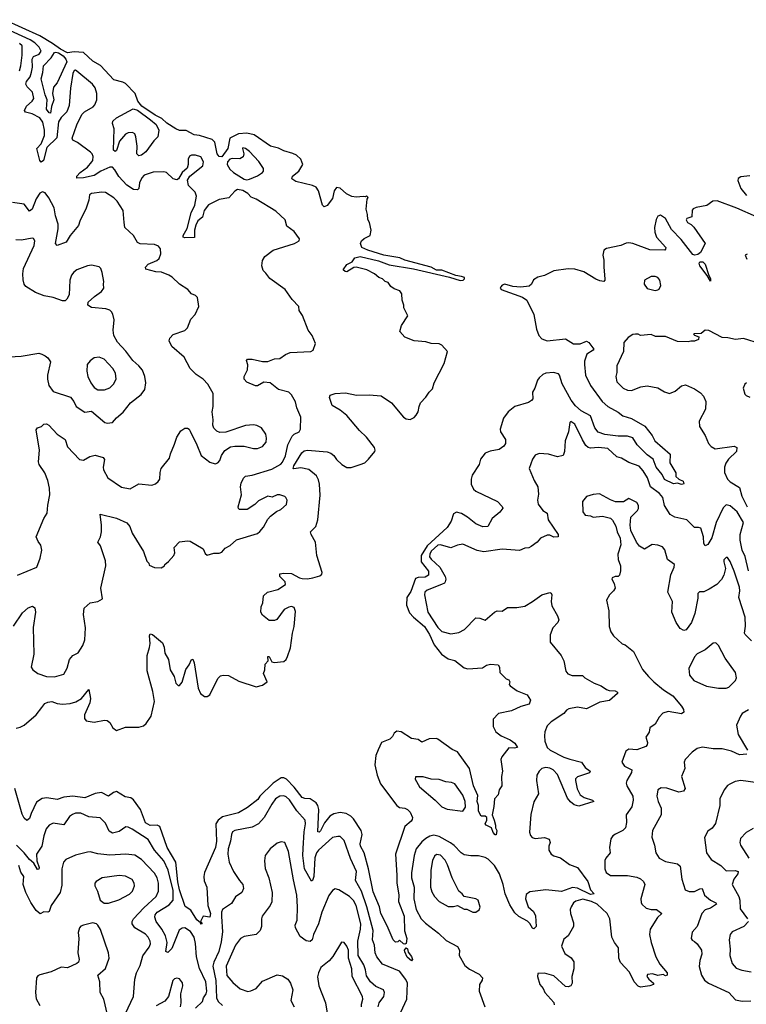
# Model space of a CAD drawing. Extents: x 2293878 to 2522763, y 823964 to 1006972.
# Tile 254 of 256: x 2363751 to 2369267, y 988145 to 995625. Entities that reach past the tile are written whole.
import ezdxf

# ---------------------------------------------------------------- set-up
doc = ezdxf.new("R2010")
doc.units = 0

msp = doc.modelspace()

# ---------------------------------------------------------------- linework, layer by layer
at = {"layer": '0CON20XD'}
for points in [[(2366741.2, 993731.2), (2367015, 993668.9), (2367095, 993642.2), (2367118.8, 993645), (2367128.1, 993655), (2367127.1, 993665), (2367105, 993674.8), (2367061, 993681), (2366955, 993722.6), (2366915, 993722.4), (2366875, 993745.7), (2366675, 993798.1), (2366635.6, 993815.6), (2366515, 993837), (2366394.4, 993875), (2366349.5, 993895), (2366339.4, 993925), (2366346.9, 993945), (2366365, 993963.3), (2366410.8, 993985), (2366420, 994025), (2366406.2, 994085), (2366393.9, 994106.1), (2366392.5, 994145), (2366382.5, 994185), (2366388.3, 994261.7), (2366397.5, 994275), (2366385, 994287.5), (2366375, 994280), (2366361.7, 994281.7), (2366305, 994275.6), (2366272.8, 994282.8), (2366232.6, 994302.6), (2366185, 994344.4), (2366155, 994350.8), (2366138.5, 994325), (2366125, 994265.8), (2366085, 994214.2), (2366062.7, 994202.7), (2366050.8, 994215), (2366019.4, 994325), (2366002.5, 994352.5), (2365975, 994364.4), (2365846.5, 994396.5), (2365817.1, 994415), (2365820.9, 994435), (2365870.4, 994475), (2365901.2, 994525), (2365886.2, 994565), (2365851.7, 994595), (2365825, 994608.9), (2365755, 994628.4), (2365715, 994649.4), (2365655, 994664), (2365530.8, 994750.8), (2365475, 994762.2), (2365412.8, 994757.2), (2365346.7, 994725), (2365330.4, 994645), (2365285, 994582.8), (2365265, 994584.4), (2365249, 994605), (2365231.5, 994695), (2365211.9, 994715), (2365115, 994744.9), (2365075, 994751), (2365015, 994782.4), (2364965, 994783.2), (2364935, 994795.2), (2364868.2, 994838.2), (2364829.4, 994875), (2364780.4, 994900.4), (2364678.7, 994968.7), (2364647.3, 995005), (2364627.3, 995065), (2364555, 995139.8), (2364535, 995151.2), (2364466.7, 995166.7), (2364365, 995276.3), (2364305, 995308.9), (2364235, 995374.3), (2364165, 995380.9), (2364115, 995371.8), (2364060.3, 995400.3), (2364000, 995445), (2363905, 995502.1), (2363635, 995624.7)], [(2365618.6, 993698.6), (2365600.5, 993720.5), (2365590, 993755), (2365594, 993795), (2365612.5, 993825), (2365675, 993874.3), (2365837.5, 993925), (2365872.5, 993945), (2365875, 993960), (2365834.5, 994014.5), (2365780, 994055), (2365765.8, 994105), (2365695, 994169.8), (2365545, 994260.9), (2365507.4, 994277.4), (2365482.1, 994305), (2365445, 994326.6), (2365405, 994334.5), (2365385, 994321.5), (2365339.8, 994270.2), (2365265, 994257.9), (2365185, 994218.8), (2365151.8, 994175), (2365138.1, 994125), (2365104.4, 994095.6), (2365087.2, 994065), (2365078.6, 994025), (2365078.7, 993971.3), (2365005, 993967.5), (2364992.7, 993972.7), (2364993.1, 993985), (2365022.3, 994037.7), (2365052.1, 994157.9), (2365081, 994215), (2365094.2, 994285), (2365083.9, 994315), (2365031.2, 994365), (2365024.5, 994405.5), (2365043.8, 994436.2), (2365141.1, 994515), (2365145.9, 994545), (2365125, 994582), (2365085, 994596.3), (2365054, 994596), (2365040.9, 994589.1), (2365029.4, 994565), (2365030.5, 994525), (2365023.3, 994496.7), (2364985, 994463.8), (2364956, 994415), (2364945, 994409.2), (2364915, 994416), (2364865, 994464.2), (2364845, 994470), (2364765, 994466.4), (2364695.4, 994444.6), (2364676.9, 994423.1), (2364660.5, 994385), (2364656.5, 994343.5), (2364645, 994331.4), (2364615, 994335.5), (2364565, 994367.1), (2364503.1, 994433.1), (2364473.7, 994483.7), (2364455, 994503.4), (2364435, 994504.7), (2364367.1, 994475), (2364315, 994441.5), (2364235, 994423.1), (2364185, 994420), (2364184.2, 994435), (2364210, 994465), (2364264.5, 994505), (2364298.9, 994545), (2364305.6, 994555.6), (2364308.5, 994585), (2364301.9, 994605), (2364288.6, 994618.6), (2364190.9, 994690.9), (2364155, 994710), (2364148.5, 994725), (2364184.6, 994825.4), (2364222.5, 994905), (2364244, 994925), (2364307.9, 994962.1), (2364321.9, 994978.1), (2364335.4, 995015), (2364337.3, 995065), (2364325, 995106), (2364302.9, 995135), (2364185, 995234.6), (2364175, 995241.8), (2364165, 995240), (2364153.4, 995216.6), (2364136.3, 995103.7), (2364126.2, 994973.8), (2364107.5, 994925), (2364065, 994881.5), (2364045, 994848.1), (2364033.5, 994726.5), (2363955.8, 994654.2), (2363932.1, 994555), (2363915, 994542.2), (2363905, 994554.3), (2363881.2, 994645), (2363915, 994682.2), (2363938.2, 994745), (2363938.5, 994785), (2363927.7, 994845), (2363905, 994878.1), (2363845, 994909.7), (2363795, 994921.5), (2363788.5, 994935), (2363801.5, 994968.5), (2363846.7, 995005), (2363859.2, 995025), (2363849.2, 995075), (2363808.1, 995115), (2363797.3, 995135), (2363801.6, 995155), (2363829.5, 995190.5), (2363841.2, 995225), (2363847.7, 995265), (2363844.6, 995325.4), (2363855.5, 995344.5), (2363897.7, 995362.3), (2363913.3, 995385), (2363899.5, 995415), (2363865, 995449.6), (2363831.5, 995471.5), (2363649.4, 995555)], [(2363748.8, 995235), (2363760.6, 995275), (2363770, 995355), (2363770, 995425), (2363750, 995445)], [(2363985, 994915.8), (2363975, 994917.5), (2363953.5, 994945), (2363959.3, 995015), (2363943.6, 995055), (2363914.2, 995175), (2363926.7, 995223.3), (2363930.6, 995275), (2363988.8, 995335), (2364015, 995374.5), (2364025, 995379.1), (2364045, 995373.1), (2364079.7, 995349.7), (2364102.2, 995325), (2364110, 995305), (2364035, 995145.5), (2364007.5, 995112.5), (2363999, 995065), (2364011.1, 995015), (2363991.3, 994965), (2363985, 994915.8)], [(2364655, 994590), (2364640.8, 994605), (2364641.5, 994665), (2364633.6, 994735), (2364625, 994757.5), (2364608.3, 994768.3), (2364574.8, 994765.2), (2364555, 994756.2), (2364508.8, 994701.2), (2364485, 994631.1), (2364475, 994623.6), (2364463.8, 994633.8), (2364467.7, 994795), (2364455.5, 994835), (2364458.9, 994855), (2364485, 994879.5), (2364613.3, 994946.7), (2364645, 994936.8), (2364745.1, 994865.1), (2364787.3, 994827.3), (2364808.2, 994785), (2364799.5, 994735), (2364769.5, 994705), (2364709.7, 994620.3), (2364675, 994594.3), (2364655, 994590)], [(2365475, 994408.8), (2365495, 994414.4), (2365555, 994437.5), (2365593.3, 994465), (2365601.2, 994475), (2365602, 994495), (2365566.4, 994546.4), (2365495, 994623.8), (2365465, 994646.7), (2365445, 994652.5), (2365441.2, 994645), (2365451.4, 994605), (2365446.2, 994583.8), (2365421.2, 994568.8), (2365365, 994570.5), (2365345.7, 994564.3), (2365329.3, 994545), (2365326.4, 994525), (2365345, 994489.4), (2365373.3, 994463.3), (2365455, 994413.2), (2365475, 994408.8)], [(2369295, 994438.6), (2369225, 994430.8), (2369205, 994418), (2369204.1, 994404.1), (2369225, 994343.3), (2369269.8, 994289.8)], [(2363735, 991406.2), (2363880, 991465), (2363905.6, 991534.4), (2363918.8, 991595), (2363911.7, 991631.7), (2363890.3, 991660.3), (2363876, 991695), (2363934.4, 991835), (2363960, 991875), (2363964.3, 991935.7), (2363980, 992015), (2363976.9, 992065), (2363963.3, 992125), (2363942.1, 992182.1), (2363898.6, 992245), (2363894.4, 992265), (2363900, 992355), (2363875, 992510), (2363885, 992523.8), (2363917.5, 992535), (2363935, 992552.5), (2363955, 992553.8), (2363971.2, 992545), (2364035, 992476), (2364095, 992436), (2364115, 992378.8), (2364204.5, 992284.5), (2364235, 992279.2), (2364283.4, 992306.6), (2364325, 992315.6), (2364385, 992298.8), (2364394.1, 992284.1), (2364384.4, 992225), (2364387.8, 992205), (2364419.4, 992145), (2364525, 992074.4), (2364588.3, 992061.7), (2364655, 992100), (2364755, 992088.8), (2364781.2, 992098.8), (2364802.7, 992117.3), (2364816, 992135), (2364816.2, 992185), (2364823.8, 992215), (2364887, 992293), (2364895, 992327.5), (2364925, 992400), (2364945, 992452.5), (2364975, 992502.5), (2365005, 992522.5), (2365025, 992522.5), (2365037.5, 992515), (2365045, 992500), (2365096.7, 992395), (2365127.5, 992315), (2365194.3, 992264.3), (2365235, 992250.8), (2365255, 992258.8), (2365270, 992275), (2365284, 992315), (2365307.9, 992352.1), (2365351.3, 992378.7), (2365385, 992385.6), (2365455, 992384.5), (2365525, 992366.7), (2365555, 992367.8), (2365595, 992383.1), (2365621.5, 992415), (2365625.5, 992445), (2365619.4, 992475), (2365585.4, 992525.4), (2365552, 992542), (2365525, 992546.5), (2365465, 992541.1), (2365315, 992492), (2365269.3, 992489.3), (2365248.3, 992498.3), (2365225, 992522.5), (2365216.7, 992545), (2365220, 992585), (2365211.2, 992645), (2365220, 992685), (2365220.8, 992785), (2365179.2, 992855), (2365145, 992892.9), (2365114.2, 992915), (2365090.4, 992930.4), (2365045.6, 992975), (2365000.3, 993060.3), (2364905, 993143.3), (2364886.2, 993185), (2364890, 993205), (2364915, 993233.3), (2365005.6, 993264.4), (2365025, 993283.3), (2365050.3, 993349.7), (2365083.8, 993385), (2365110, 993445), (2365100, 993515), (2365085, 993530), (2365055, 993542.5), (2365027.5, 993575), (2364965, 993616.7), (2364909.1, 993669.1), (2364884, 993685), (2364826.4, 993706.4), (2364785, 993709.6), (2364708.3, 993728.3), (2364706.9, 993745), (2364725, 993766.5), (2364792.9, 993795), (2364809.5, 993810.5), (2364822.5, 993845), (2364820, 993885), (2364803.6, 993903.6), (2364775, 993916.5), (2364665, 993921.9), (2364645, 993931.4), (2364616, 993985), (2364549.2, 994045), (2364544.1, 994084.1), (2364535.8, 994175), (2364490.6, 994245), (2364465, 994270.6), (2364403, 994313), (2364375, 994315.4), (2364295, 994304.4), (2364281.4, 994295), (2364275.4, 994254.6), (2364255, 994193.3), (2364207.8, 994095), (2364198.5, 994061.5), (2364133.3, 993985), (2364104.5, 993935.5), (2364035, 993910), (2364023.6, 993925), (2364044, 994035), (2364042.2, 994072.2), (2364022.7, 994135), (2364013.5, 994195), (2363972, 994272), (2363945, 994308.8), (2363925, 994317.5), (2363905, 994305.7), (2363875, 994264.2), (2363845, 994184.2), (2363825, 994169.2), (2363785, 994223.5), (2363696.2, 994236.2)], [(2369345, 994127.5), (2369195, 994192.5), (2369045, 994248.1), (2369012.5, 994245), (2368967.3, 994212.7), (2368887, 994197), (2368865, 994188), (2368855, 994176.7), (2368853.8, 994126.2), (2368816.4, 994113.6), (2368810, 994105), (2368821.2, 994085), (2368849.4, 994069.4), (2368869.5, 994049.5), (2368955.5, 993925.5), (2368918.5, 993855), (2368899.4, 993840.6), (2368875.3, 993835.3), (2368862.1, 993842.1), (2368772.9, 993955), (2368699.8, 994029.8), (2368655, 994113.5), (2368615, 994138.6), (2368595, 994131.2), (2368583, 994107), (2368570.6, 994045), (2368571.7, 994011.7), (2368585, 993973.8), (2368655.7, 993895), (2368655, 993882.5), (2368647.5, 993875), (2368535, 993877.6), (2368405, 993924.7), (2368375, 993930), (2368355, 993927.5), (2368315, 993909.4), (2368205, 993887.5), (2368186, 993874), (2368178, 993835), (2368186.8, 993796.8), (2368184.4, 993745), (2368194.2, 993655), (2368194, 993645), (2368185, 993636), (2368155, 993640), (2368125, 993654), (2368035, 993710), (2367965, 993728.5), (2367915, 993732.2), (2367805, 993716), (2367735, 993681.2), (2367685, 993668.8), (2367651.4, 993648.6), (2367636.2, 993615), (2367618.5, 993601.5), (2367555, 993592.1), (2367495, 993597.8), (2367435, 993614.5), (2367415, 993608.5), (2367403.2, 993595), (2367399.6, 993585), (2367405, 993574.5), (2367567, 993517), (2367600.4, 993495), (2367654.7, 993384.7), (2367674.6, 993275), (2367691.5, 993225), (2367715, 993199.5), (2367755, 993184.6), (2367895, 993200), (2367955, 993162.7), (2368005, 993162.4), (2368055, 993182.5), (2368072.7, 993172.7), (2368108.7, 993121.3), (2368105, 993113.1), (2368055.7, 993084.3), (2368039.1, 993030.9), (2368038.2, 993005), (2368045.3, 992925), (2368085.3, 992845), (2368172, 992725), (2368215, 992686.9), (2368293.9, 992643.9), (2368329.2, 992615), (2368395, 992595.5), (2368497.3, 992537.3), (2368552.5, 992465), (2368572, 992425), (2368688, 992325), (2368687.9, 992257.9), (2368733, 992183), (2368732.5, 992155), (2368754.2, 992134.2), (2368787.9, 992117.9), (2368792.3, 992097.7), (2368775.6, 992094.4), (2368745, 992104.2), (2368715, 992099.2), (2368645, 992132.7), (2368628.7, 992168.7), (2368583.2, 992225), (2368560.6, 992285), (2368515, 992320), (2368438.2, 992395), (2368405, 992447.3), (2368365, 992461.9), (2368295, 992461.2), (2368194, 992474), (2368141.7, 992491.7), (2368118.1, 992525), (2368084.8, 992615), (2368013.4, 992653.4), (2367971.7, 992691.7), (2367936.6, 992735), (2367868.2, 992858.2), (2367848.6, 992925), (2367840.4, 992935), (2367803.9, 992943.9), (2367745, 992939.1), (2367721.8, 992928.2), (2367695.6, 992904.4)], [(2363625, 993062.2), (2363761.7, 993068.3), (2363895, 993090.8), (2363920, 993085), (2363945, 993070), (2363965.6, 993055), (2363984.2, 993025), (2363961.9, 992925), (2363962.2, 992895), (2363971.9, 992845), (2364005, 992799.2), (2364136.7, 992756.7), (2364162.5, 992725), (2364180.8, 992685), (2364245, 992642), (2364295, 992650), (2364397.5, 992565), (2364415, 992558.9), (2364454.3, 992565.7), (2364485, 992600.8), (2364536.3, 992643.7), (2364592.5, 992715), (2364673.4, 992776.6), (2364700.8, 992815), (2364707.8, 992865), (2364700.6, 992915), (2364682.8, 992962.8), (2364656.1, 992996.1), (2364610.6, 993035), (2364555.9, 993105.9), (2364492.2, 993175), (2364464.5, 993225), (2364460, 993265), (2364467.1, 993345), (2364457.8, 993387.8), (2364446.6, 993406.6), (2364435, 993417.5), (2364405, 993428.6), (2364295, 993438), (2364267, 993457), (2364270.5, 993479.5), (2364317.6, 993522.4), (2364371.3, 993558.7), (2364390.8, 993585), (2364386.2, 993615), (2364390, 993635), (2364378, 993705), (2364366.2, 993735), (2364355, 993746.2), (2364295, 993760), (2364265.8, 993754.2), (2364185, 993724), (2364162.4, 993707.6), (2364145, 993683.3), (2364131.1, 993645), (2364126.4, 993533.6), (2364109.5, 993500.5), (2364095, 993490), (2364075, 993490), (2364004.2, 993514.2), (2363936.8, 993526.8), (2363871.1, 993551.1), (2363797, 993597), (2363785.4, 993615.4), (2363777.8, 993647.8), (2363774.1, 993695), (2363778.7, 993735), (2363860, 993910), (2363866, 993946), (2363855, 993963.3), (2363845, 993966.2), (2363765, 993950), (2363721.3, 993951.3)], [(2363725, 990243.8), (2363755, 990249.6), (2363785.8, 990265), (2363875.9, 990344.1), (2363919.1, 990400.9), (2363940.6, 990429.4), (2363965, 990440.8), (2363995, 990444), (2364035, 990429.4), (2364075, 990425.6), (2364135, 990429.6), (2364176.2, 990443.8), (2364220.9, 990469.1), (2364275, 990537.5), (2364288.2, 990468.2), (2364282.9, 990435), (2364243.8, 990345), (2364243.8, 990315), (2364255, 990298.6), (2364315, 990287.5), (2364395, 990302.9), (2364415, 990300.8), (2364436.2, 990285), (2364458.8, 990245), (2364485, 990226), (2364555, 990251.5), (2364655, 990249.7), (2364689.6, 990260.4), (2364710.9, 990279.1), (2364749.6, 990335), (2364773.5, 990445), (2364762, 990522), (2364717.9, 990677.9), (2364719.4, 990795), (2364735.8, 990855), (2364742, 990885), (2364735.8, 990944.2), (2364741.2, 990958.8), (2364758.8, 990955), (2364835, 990890), (2364848.1, 990858.1), (2364852.9, 990812.9), (2364880.2, 990765), (2364892.1, 990685), (2364923.9, 990635), (2364937.1, 990585), (2364955, 990568), (2364965, 990566.2), (2364985, 990591.2), (2365011.9, 990688.1), (2365037.5, 990725), (2365054.2, 990765), (2365065.6, 990765.6), (2365075, 990740), (2365106.8, 990546.8), (2365124, 990505), (2365155, 990483.8), (2365175, 990483.3), (2365195, 990496.7), (2365255, 990620.6), (2365275, 990639.1), (2365295, 990646.4), (2365335, 990642.9), (2365415, 990598.9), (2365545, 990557.5), (2365595, 990570), (2365628.8, 990595), (2365602.5, 990657.5), (2365613, 990687), (2365615, 990730), (2365636.4, 990753.6), (2365633.8, 990786.2), (2365645, 990786.2), (2365665, 990746.7), (2365682.7, 990742.7), (2365755, 990748.2), (2365775, 990764.5), (2365785, 990787.1), (2365806.5, 990853.5), (2365820.8, 990965), (2365835, 991013.8), (2365845, 991130), (2365835, 991158.5), (2365815, 991165.8), (2365795, 991162), (2365757.5, 991145), (2365702.3, 991067.7), (2365685, 991060), (2365645, 991061.2), (2365595, 991101.2), (2365582.5, 991125), (2365584.2, 991165), (2365597.1, 991195), (2365602.1, 991247.9), (2365633.3, 991275), (2365710, 991295), (2365768.8, 991335), (2365765.7, 991355), (2365726.9, 991395), (2365726.7, 991415), (2365755, 991420.4), (2365815, 991416.6), (2365875, 991384.5), (2365895, 991380.5), (2365935, 991377.8), (2365975.6, 991384.4), (2366029.7, 991400.3), (2366045, 991413.3), (2366048, 991425), (2366006.5, 991555), (2365995.6, 991655), (2365963.1, 991715), (2365959.2, 991735), (2365998.9, 991775), (2366014, 991826), (2366032.4, 992012.4), (2366026.1, 992095), (2366019.4, 992129.4), (2366005, 992160), (2365945, 992207.5), (2365885, 992221.2), (2365833.2, 992213.2), (2365826.2, 992216.2), (2365831.4, 992235), (2365891.9, 992335), (2365911.2, 992348.8), (2365935, 992354.1), (2366085, 992341.8), (2366111.8, 992331.8), (2366134.7, 992314.7), (2366155, 992283.5), (2366196.5, 992245), (2366234.1, 992224.1), (2366266.5, 992223.5), (2366334.5, 992244.5), (2366370.9, 992259.1), (2366398, 992285), (2366446.2, 992345), (2366450, 992355), (2366444.3, 992375), (2366385, 992452.9), (2366329.4, 992505), (2366235, 992617.1), (2366185, 992658.2), (2366122, 992695), (2366103.9, 992753.9), (2366108.8, 992771.2), (2366145, 992786.2), (2366225, 992790), (2366308.3, 992771.7), (2366405, 992773.8), (2366495, 992766.7), (2366574.2, 992714.2), (2366665, 992606), (2366685, 992592.5), (2366715, 992588.6), (2366745, 992602.9), (2366760.7, 992619.3), (2366775.7, 992645), (2366782.5, 992685), (2366795, 992713.8), (2366835, 992758), (2366858.6, 992795), (2366885, 992820), (2366897.8, 992865), (2366973.3, 993013.3), (2366997.5, 993105), (2366955, 993153.3), (2366935, 993161.2), (2366875, 993165.8), (2366835, 993178.6), (2366745.9, 993185.9), (2366673.9, 993213.9), (2366636.7, 993255), (2366649.2, 993300.8), (2366696.7, 993375), (2366666.7, 993435), (2366666.1, 993456.1), (2366653.3, 993495), (2366653, 993543), (2366637.5, 993565), (2366595, 993580), (2366568.3, 993598.3), (2366547.5, 993627.5), (2366525, 993636.7), (2366505, 993656.7), (2366477.5, 993665), (2366443.8, 993693.8), (2366387.5, 993725), (2366305, 993743.8), (2366288.3, 993741.7), (2366235, 993710), (2366221.7, 993711.7), (2366207.5, 993725), (2366233.8, 993765), (2366274.5, 993785.5), (2366295, 993815.7), (2366335, 993826.3), (2366475, 993793.9), (2366555, 993762.9), (2366741.2, 993731.2)], [(2368995, 993637.5), (2368970.8, 993680.8), (2368913.2, 993755), (2368908.2, 993775), (2368914.2, 993785.8), (2368938, 993785), (2368955, 993767.5), (2368981.7, 993681.7), (2368995, 993657.5), (2368995, 993637.5)], [(2369275, 993842.5), (2369257.5, 993835), (2369270, 993805)], [(2363703, 991017), (2363771.3, 991118.7), (2363815, 991156.7), (2363848.8, 991168.8), (2363866.4, 991156.4), (2363870.4, 991125), (2363852.8, 991007.2), (2363857.1, 990805), (2363838.8, 990705), (2363850, 990685), (2363888.8, 990658.8), (2363955, 990635.6), (2364015, 990632.2), (2364085, 990653.8), (2364111.4, 990698.6), (2364129.4, 990765), (2364155, 990794.3), (2364195.7, 990815), (2364229.1, 990870.9), (2364245, 990912.5), (2364250, 991005), (2364234.2, 991105.8), (2364240.8, 991155), (2364285, 991194.3), (2364345, 991204.2), (2364380, 991225), (2364367.3, 991307.3), (2364405.6, 991475), (2364401.9, 991515), (2364373.8, 991596.2), (2364365, 991627.5), (2364344, 991655), (2364364.2, 991695.8), (2364371.4, 991735), (2364372.2, 991785), (2364362.5, 991867.5), (2364485, 991836.7), (2364565, 991802), (2364587.5, 991775), (2364605.7, 991725), (2364690.8, 991585), (2364715, 991512.5), (2364732.5, 991495), (2364735, 991480), (2364775, 991463.3), (2364825, 991460), (2364850, 991475), (2364852.5, 991485), (2364881.7, 991508.3), (2364922, 991555), (2364928.1, 991575), (2364924, 991615), (2364962.9, 991657.1), (2365025, 991666.2), (2365045, 991663.8), (2365143.9, 991603.9), (2365159.3, 991569.3), (2365175, 991557.5), (2365225, 991573.3), (2365265, 991573.3), (2365285, 991580), (2365310.6, 991609.4), (2365349.1, 991630.9), (2365396.8, 991673.2), (2365555, 991722.5), (2365575, 991736.2), (2365601.5, 991768.5), (2365635, 991830), (2365655, 991853.3), (2365701.1, 991888.9), (2365733.3, 991905), (2365777.3, 991942.7), (2365782.5, 991975), (2365772.5, 991995), (2365763.6, 992003.6), (2365725, 992015.8), (2365705, 992014), (2365667.7, 991997.7), (2365635, 992006.2), (2365565, 991970), (2365535, 991942.5), (2365476.7, 991905), (2365420, 991905), (2365411.2, 991911.2), (2365410, 991925), (2365434.2, 992015), (2365427, 992077), (2365431.9, 992105), (2365449.3, 992140.7), (2365465, 992155.8), (2365515, 992164.4), (2365665, 992211.3), (2365732.4, 992247.6), (2365745, 992262.9), (2365767.8, 992312.2), (2365785.8, 992395), (2365819.1, 992460.9), (2365834.1, 992475.9), (2365872, 992495), (2365882.9, 992515), (2365885.4, 992605.4), (2365854.5, 992675), (2365845, 992722), (2365815.6, 992775), (2365795.3, 992795.3), (2365716.5, 992816.5), (2365651.2, 992865), (2365605, 992870), (2365555, 992842.5), (2365542.3, 992842.3), (2365475, 992872), (2365454, 992895), (2365456.2, 992915), (2365480, 992965), (2365481.7, 993001.7), (2365472.5, 993035), (2365480, 993045), (2365515, 993046.9), (2365595, 993028.6), (2365635, 993028), (2365685, 993048.6), (2365725, 993052), (2365768.8, 993081.2), (2365805, 993096), (2365960, 993105), (2365980, 993115), (2365997.5, 993165), (2365972.5, 993225), (2365941.2, 993265), (2365898.3, 993378.3), (2365872.5, 993415), (2365870, 993445), (2365818.6, 993498.6), (2365765.7, 993575.7), (2365649.7, 993659.7), (2365618.6, 993698.6)], [(2368575, 993568), (2368595, 993573.3), (2368605, 993577.5), (2368618.8, 993605), (2368612, 993645), (2368596.2, 993665), (2368575, 993672.9), (2368545, 993673.8), (2368494.4, 993645), (2368490.6, 993615), (2368515, 993582.9), (2368575, 993568)], [(2369375, 993161.9), (2369245, 993202.9), (2369185, 993195.8), (2369126.8, 993206.8), (2369085, 993211.1), (2368983.9, 993263.9), (2368955, 993266), (2368925, 993240), (2368870.7, 993239.3), (2368867.5, 993235), (2368875, 993227.5), (2368907.5, 993215), (2368903.3, 993195), (2368875, 993182), (2368846.4, 993183.6), (2368825, 993176.7), (2368745, 993180.8), (2368655, 993219.2), (2368577, 993217), (2368545, 993232), (2368465, 993226.7), (2368445, 993236.7), (2368425, 993236.7), (2368405, 993232.5), (2368369.5, 993210.5), (2368336.4, 993173.6), (2368334, 993105), (2368283.8, 992995), (2368283.8, 992945), (2368276.2, 992915), (2368285, 992873.3), (2368332, 992825), (2368365, 992810.6), (2368395, 992808.9), (2368465.9, 992835.9), (2368515, 992844.2), (2368595, 992828), (2368645, 992796.7), (2368685, 992786.2), (2368727.3, 992802.7), (2368775, 992843.8), (2368805, 992850), (2368875, 992820.8), (2368920.3, 992790.3), (2368942.5, 992765), (2368959.4, 992725), (2368958.1, 992665), (2368910, 992575), (2368911.4, 992535), (2368954, 992465), (2368979.2, 992405), (2369001.7, 992381.7), (2369030, 992365), (2369175, 992384.3), (2369195.8, 992375), (2369192.5, 992345), (2369131.9, 992285), (2369111.1, 992255), (2369101.5, 992225), (2369102.5, 992185), (2369125, 992133.3), (2369145, 992114.6), (2369215, 992071.9), (2369234.2, 992005), (2369274.3, 991925)], [(2364395, 992812.9), (2364435, 992828.6), (2364462.9, 992855), (2364482.9, 992895), (2364479.3, 992939.3), (2364456.7, 992975), (2364392.5, 993045), (2364355, 993060), (2364315, 993056.2), (2364285, 993033.8), (2364264.2, 993005), (2364261.4, 992955), (2364269.4, 992915), (2364290, 992865), (2364315, 992830.6), (2364345, 992813.3), (2364395, 992812.9)], [(2367695.6, 992904.4), (2367682.5, 992887.5), (2367661.9, 992825), (2367643.1, 992795), (2367645.5, 992745), (2367637.7, 992732.3), (2367612.7, 992717.3), (2367510.9, 992685), (2367459.1, 992645), (2367425, 992597.1), (2367397.7, 992515), (2367400.9, 992495), (2367439.2, 992435), (2367437.9, 992405), (2367426.2, 992385), (2367391.5, 992358.5), (2367323.1, 992346.9), (2367285, 992330.5), (2367249.2, 992285), (2367238, 992245), (2367187.1, 992165), (2367179.2, 992135), (2367179.5, 992095), (2367195, 992059.2), (2367213.6, 992043.6), (2367378.8, 991965), (2367415, 991927.5), (2367420, 991915), (2367395, 991883.8), (2367338, 991835), (2367305, 991774.2), (2367266.7, 991773.3), (2367212.9, 991795), (2367151.5, 991845), (2367105, 991873.2), (2367066.6, 991883.4), (2367045, 991871.9), (2367026, 991814), (2366995, 991766.6), (2366843.3, 991626.7), (2366799.9, 991555), (2366798.7, 991505), (2366855.3, 991435), (2366855.5, 991405), (2366829.7, 991390.3), (2366775, 991386.9), (2366755, 991378.5), (2366719.5, 991280.5), (2366690, 991235), (2366687.7, 991177.7), (2366709.4, 991119.4), (2366740.4, 991085), (2366823.4, 991015), (2366862.4, 990955), (2366896.6, 990876.6), (2366954, 990805), (2367005, 990770), (2367055.5, 990755.5), (2367125, 990700), (2367153.2, 990693.2), (2367265, 990702), (2367295, 990720), (2367325, 990728), (2367383.6, 990723.6), (2367393.3, 990705), (2367396.7, 990665), (2367445, 990617.5), (2367465, 990610), (2367472, 990595), (2367466.2, 990575), (2367473.3, 990565), (2367526.7, 990525), (2367603.3, 990495), (2367630, 990455), (2367620, 990425), (2367555, 990407.1), (2367485, 990374.4), (2367385, 990353.3), (2367345, 990310), (2367346, 990255), (2367365, 990214.2), (2367405, 990185.6), (2367474.5, 990154.5), (2367508.7, 990128.7), (2367530, 990095), (2367505, 990090), (2367465, 990093.3), (2367410, 990025), (2367404, 990005), (2367416, 989916), (2367408.8, 989875), (2367410, 989805), (2367391.2, 989775), (2367383.3, 989735), (2367356.7, 989705), (2367351.7, 989648.3), (2367337.5, 989585), (2367354.1, 989544.1), (2367363.6, 989506.4), (2367362.5, 989485), (2367372.5, 989465), (2367367, 989433), (2367361.7, 989431.7), (2367345, 989450), (2367333.3, 989485), (2367292, 989505), (2367284.7, 989515), (2367297.1, 989545), (2367296.7, 989565), (2367284.5, 989574.5), (2367255, 989574.7), (2367235, 989613.3), (2367234.8, 989655), (2367224.6, 989685), (2367230.1, 989730.1), (2367195.2, 989805), (2367165, 989937.1), (2367075, 990063.3), (2367035, 990081.4), (2366925, 990160), (2366915, 990164.4), (2366858.9, 990161.1), (2366805, 990137.1), (2366775, 990157.1), (2366725, 990163.5), (2366648, 990215), (2366615, 990219.7), (2366595, 990205.8), (2366581.4, 990178.6), (2366560, 990160), (2366497.2, 990135), (2366471.2, 990078.8), (2366455, 990034.3), (2366446.1, 989965), (2366464.8, 989885), (2366489.8, 989819.8), (2366614.6, 989655), (2366635, 989640), (2366675, 989634.6), (2366695.7, 989625), (2366714.4, 989605), (2366731.9, 989565), (2366731.4, 989548.6), (2366722.5, 989535), (2366674.5, 989495.5), (2366603.6, 989285), (2366615.2, 989125), (2366613, 989067), (2366628.9, 988975), (2366627.8, 988925), (2366670.3, 988815), (2366672.9, 988702.9), (2366690, 988645), (2366685, 988606.7), (2366675, 988601.2), (2366665, 988604), (2366635, 988632.5), (2366620.7, 988619.3), (2366605, 988616.2), (2366585, 988633.8), (2366541.4, 988741.4), (2366493.1, 988835), (2366481.8, 988885), (2366435, 988998.8), (2366399.6, 989175), (2366365.3, 989295), (2366338.8, 989345), (2366336.9, 989365), (2366350.3, 989435), (2366343.2, 989465), (2366284.1, 989555), (2366264.7, 989575), (2366230.6, 989595), (2366185, 989601.2), (2366135, 989592.5), (2366105.5, 989575), (2366065.6, 989524.4), (2366035, 989462.5), (2366025, 989453.8), (2366015, 989454.3), (2366022.2, 989625), (2366015, 989654.4), (2366001.8, 989675), (2365955.6, 989705), (2365915, 989708.4), (2365895, 989716.7), (2365835, 989795.6), (2365776.2, 989855), (2365755, 989864.6), (2365735, 989865.3), (2365675, 989825.1), (2365575, 989726.7), (2365558.8, 989701.2), (2365480.7, 989639.3), (2365411, 989599), (2365291.6, 989568.4), (2365256.7, 989545), (2365241.1, 989515), (2365244.1, 989384.1), (2365237.4, 989335), (2365153.5, 989146.5), (2365148.4, 989115), (2365152.3, 989082.3), (2365171.1, 989035), (2365178, 988895), (2365188.1, 988865), (2365198.7, 988835), (2365195, 988806.2), (2365145, 988813.3), (2365122.5, 988775), (2365136, 988755), (2365126.2, 988753.8), (2365123.6, 988763.6), (2365095, 988785.8), (2365050, 988860), (2365007.7, 988887.7), (2364963.6, 989015), (2364950.5, 989075), (2364935.5, 989225), (2364870.5, 989335), (2364816, 989496), (2364795, 989505.4), (2364742.2, 989502.2), (2364705, 989523.1), (2364668.4, 989625), (2364615, 989697.8), (2364595, 989713.2), (2364552.1, 989722.1), (2364485, 989760.9), (2364461.9, 989755), (2364425, 989727.3), (2364371.2, 989755), (2364325, 989746.1), (2364245, 989712.5), (2364153.6, 989726.4), (2364085, 989718.4), (2364035, 989701.8), (2363956.6, 989713.4), (2363920.9, 989709.1), (2363879.6, 989680.4), (2363836.7, 989595), (2363825, 989556.2), (2363805, 989540), (2363785, 989558.6), (2363768.6, 989588.6), (2363713.6, 989785)], [(2369267.5, 992865), (2369256.2, 992855), (2369243.8, 992825), (2369255, 992780), (2369265, 992768.8), (2369295, 992758)], [(2369285, 991438.8), (2369257.4, 991547.4), (2369235.4, 991595), (2369221.3, 991671.3), (2369221, 991715), (2369247.2, 991805), (2369196.6, 991885), (2369145, 991930.7), (2369115, 991938.8), (2369092.8, 991917.2), (2369038.9, 991805), (2369005, 991688.6), (2368975, 991636.7), (2368955, 991628.8), (2368944.6, 991644.6), (2368942.9, 991695), (2368922, 991762), (2368905, 991768), (2368875, 991765.8), (2368815, 991825.7), (2368725, 991844.5), (2368689.2, 991865), (2368645.5, 991935), (2368633.6, 991995), (2368608.9, 992025), (2368538.8, 992075), (2368516.2, 992145), (2368485, 992198.6), (2368455, 992232.5), (2368375, 992261.5), (2368318.8, 992295), (2368285, 992304.6), (2368215, 992366.7), (2368145, 992374.7), (2368085, 992370), (2368066, 992376), (2368050, 992390), (2368023.8, 992433.8), (2367965, 992551.2), (2367935, 992572.5), (2367927.5, 992565), (2367917, 992493), (2367891.9, 992425), (2367888, 992345), (2367875.7, 992314.3), (2367835, 992304), (2367765, 992324.4), (2367695, 992329.4), (2367663.6, 992316.4), (2367643.2, 992286.8), (2367618.8, 992215), (2367655.7, 992125), (2367684.4, 992075), (2367688.9, 992021.1)], [(2367688.9, 992021.1), (2367680.8, 991975), (2367686, 991945), (2367722, 991895), (2367755.7, 991875), (2367763.1, 991825), (2367838.8, 991715), (2367840, 991695), (2367805, 991692.5), (2367775, 991710), (2367755, 991710), (2367703.8, 991686.2), (2367679.2, 991655), (2367635, 991622), (2367615, 991612.5), (2367585, 991611.2), (2367545, 991592.9), (2367415, 991601.9), (2367275, 991581.1), (2367225, 991591.1), (2367115, 991640), (2367075, 991633.1), (2367025, 991611.9), (2366945, 991635.3), (2366925, 991632), (2366875, 991586.1), (2366864.8, 991565), (2366863.2, 991545), (2366875, 991526.2), (2366941.3, 991465), (2366980.4, 991395), (2366985.4, 991375), (2366982.2, 991355), (2366975, 991344.4), (2366953.1, 991333.1), (2366845, 991291.9), (2366827.1, 991275), (2366823.5, 991255), (2366848.7, 991125), (2366925, 991007.3), (2366955, 990976.9), (2367025, 990958.8), (2367085, 990968.2), (2367128.5, 990991.5), (2367215, 991081.2), (2367245, 991078.8), (2367285, 991063.3), (2367355, 991124), (2367375, 991134), (2367415, 991132.5), (2367455, 991158.6), (2367525, 991159.4), (2367585, 991170.6), (2367645, 991204.4), (2367715, 991254.4), (2367775, 991272.5), (2367785, 991268.8), (2367791.9, 991255), (2367786.7, 991205), (2367791.1, 991171.1), (2367834, 991095), (2367844, 991065), (2367836.2, 991045), (2367797.5, 991005), (2367777.8, 990952.2), (2367778.5, 990895), (2367862.5, 990795), (2367882.9, 990755), (2367898.1, 990675), (2367913.1, 990655), (2367945, 990641.8), (2368023.3, 990643.3), (2368042.5, 990625), (2368112.5, 990585), (2368165, 990563.1), (2368205.4, 990535.4), (2368225, 990527.8), (2368272.5, 990525), (2368290, 990515), (2368290, 990505), (2368228, 990452), (2368155, 990440.8), (2368055, 990388.8), (2367985, 990402.5), (2367920.5, 990389.5), (2367901.5, 990378.5), (2367880.8, 990355), (2367785, 990290.6), (2367755, 990260.8), (2367737.8, 990215), (2367736.2, 990185), (2367738.6, 990145), (2367754.8, 990095), (2367778.5, 990075), (2367881.7, 990021.7), (2367927.6, 990007.6), (2368016.7, 989985), (2368044.3, 989945), (2368081.9, 989915), (2368076.4, 989903.6), (2367985, 989871.9), (2367971.7, 989858.3), (2367970.6, 989845), (2367983, 989783), (2368005, 989735.8), (2368036.2, 989715), (2368098.8, 989695), (2368108.8, 989685), (2367995, 989650), (2367961.3, 989661.3), (2367932.8, 989682.8), (2367910.7, 989710.7), (2367835, 989891.9), (2367799.7, 989925), (2367775, 989939.3), (2367745, 989944.7), (2367715.6, 989935), (2367693.6, 989915), (2367677.7, 989885), (2367673.8, 989845), (2367688.6, 989745), (2367655, 989684.2), (2367632.1, 989587.9), (2367622.5, 989452.5), (2367627.8, 989427.8), (2367641.5, 989411.5), (2367665, 989405.4), (2367735, 989411.1), (2367770, 989400), (2367779.2, 989375), (2367769.2, 989345), (2367769.2, 989315), (2367785, 989286), (2367805, 989272.2), (2367856.9, 989256.9), (2367925, 989207.3), (2367984.6, 989184.6), (2368065, 989078), (2368085.5, 989015), (2368111.2, 988985), (2368085, 988979.7), (2367985, 989026.4), (2367947.5, 989032.5), (2367865, 989001.5), (2367745, 989015.3), (2367625, 989000.5), (2367595, 988978.8), (2367591.4, 988945), (2367611.4, 988885), (2367650.7, 988850.7), (2367667.7, 988817.7), (2367671.9, 988735), (2367655, 988717.1), (2367645, 988722.9), (2367625, 988757.5), (2367605, 988777.7), (2367540.8, 988810.8), (2367510.5, 988840.5), (2367471.3, 988901.3), (2367436.7, 988985), (2367422.1, 989055), (2367392.4, 989135), (2367355, 989200.6), (2367308.2, 989248.2), (2367285, 989260.6), (2367235, 989272.2), (2367175, 989272.2), (2367125, 989281.5), (2367103.1, 989295), (2367050.6, 989350.6), (2367021.6, 989371.6), (2366935, 989420.7), (2366895, 989429.1), (2366865, 989421.3), (2366835, 989404.6), (2366805, 989378.5), (2366761.9, 989325), (2366745.6, 989275), (2366725.3, 989144.7), (2366725.9, 989105), (2366744.6, 989034.6), (2366743.4, 988945), (2366760, 988865), (2366799.4, 988795), (2366831.9, 988761.9), (2366931.4, 988685), (2366989.3, 988629.3), (2367074, 988585), (2367089.2, 988555), (2367088, 988515), (2367130.7, 988440.7), (2367165, 988413.1), (2367240, 988375), (2367264.2, 988345), (2367261.7, 988328.3), (2367242, 988295), (2367238.6, 988245), (2367282.2, 988125)], [(2369306.7, 990905), (2369258.8, 990955), (2369254, 990965), (2369262.1, 991017.9), (2369259.1, 991085), (2369210.9, 991235), (2369218.4, 991285), (2369214.7, 991315), (2369175, 991435.8), (2369145, 991508.8), (2369125, 991538.8), (2369115, 991540), (2369097.7, 991522.3), (2369096, 991505), (2369108.9, 991455), (2369095.7, 991404.3), (2369079, 991371), (2369044.7, 991335.3), (2368985, 991298.9), (2368945, 991278.8), (2368911.7, 991278.3), (2368900, 991265), (2368899.7, 991230.3), (2368875.6, 991115), (2368852, 991045), (2368809.7, 990990.3), (2368794.1, 990984.1), (2368765, 991000), (2368734.4, 991044.4), (2368700.6, 991125), (2368706.7, 991205), (2368672.5, 991275), (2368695, 991407.5), (2368720.8, 991465), (2368721.2, 991485), (2368668.1, 991525), (2368648.4, 991598.4), (2368629.8, 991619.7), (2368595, 991632.5), (2368552.9, 991637.1), (2368495, 991603.3), (2368457.5, 991625), (2368433.8, 991655), (2368390.6, 991745), (2368385.7, 991785), (2368391.2, 991845), (2368440, 991895), (2368447.9, 991912.1), (2368448.1, 991935), (2368435, 991957.1), (2368375, 991987.1), (2368335, 991963.3), (2368275, 991962.5), (2368235, 991977.5), (2368153.6, 992023.6), (2368105, 992018.8), (2368055, 992003.3), (2368022.5, 991965), (2368026.2, 991885), (2368045, 991862), (2368085, 991856.2), (2368105, 991846.2), (2368175, 991853.8), (2368235, 991836.7), (2368252.3, 991822.3), (2368277.7, 991777.7), (2368286, 991735), (2368310, 991685), (2368315.7, 991635.7), (2368291.4, 991565), (2368295.6, 991524.4), (2368311.2, 991475), (2368312.6, 991437.4), (2368305, 991406), (2368295.4, 991394.6), (2368272.5, 991395), (2368248.8, 991385), (2368246.2, 991375), (2368265, 991342.5), (2368272, 991305), (2368260, 991285), (2368228, 991255), (2368206.2, 991215), (2368223.1, 991135), (2368226.9, 991015), (2368239.2, 990975), (2368260, 990945), (2368325, 990883.8), (2368346.7, 990875), (2368410, 990825), (2368479.5, 990689.5), (2368525, 990636), (2368564, 990595), (2368638.6, 990535), (2368709.2, 990489.2), (2368775, 990410.8), (2368790.6, 990385), (2368794.2, 990365), (2368775, 990351.1), (2368675, 990368.9), (2368633.7, 990356.3), (2368605.8, 990325), (2368575, 990273.3), (2368533.9, 990246.1), (2368528.8, 990211.2), (2368504, 990175), (2368516, 990135), (2368514.1, 990115.9), (2368505.6, 990104.4), (2368435, 990077.5), (2368375, 990082), (2368352.3, 990067.7), (2368322, 989985), (2368343.6, 989953.6), (2368398.8, 989925), (2368395.8, 989905), (2368360, 989845), (2368355.6, 989825), (2368360.6, 989805), (2368406.7, 989725), (2368407.5, 989695), (2368398.8, 989645), (2368355.7, 989585), (2368358.1, 989525), (2368348.9, 989485), (2368330, 989465), (2368275, 989437.8), (2368255, 989426), (2368238.3, 989401.7), (2368229.2, 989335), (2368234, 989295), (2368200.8, 989255), (2368193.2, 989236.8), (2368193.5, 989175), (2368203.1, 989145), (2368235, 989124.6), (2368365, 989122.5), (2368435, 989111.5), (2368465, 989098.1), (2368486.9, 989076.9), (2368497.1, 989055), (2368467.5, 988945), (2368467.9, 988917.9), (2368474.3, 988905), (2368508, 988875), (2368545, 988865.4), (2368585, 988864.4), (2368626.7, 988835), (2368591.9, 988805), (2368538.1, 988715), (2368532.5, 988675), (2368544.1, 988614.1), (2368580.6, 988505), (2368610, 988450), (2368666.7, 988385), (2368666.7, 988365), (2368655, 988360), (2368635, 988372.5), (2368595, 988362.5), (2368555.9, 988375.9), (2368517.5, 988372.5), (2368513.3, 988355), (2368526.7, 988335), (2368562.5, 988305), (2368562.5, 988295), (2368534.3, 988284.3)], [(2369115, 990545.8), (2369135, 990553.8), (2369186.2, 990605), (2369192, 990625), (2369184, 990665), (2369107.3, 990775), (2369055, 990871.4), (2369035, 990890), (2369015, 990889.4), (2368955, 990838.5), (2368895, 990806.5), (2368873.1, 990785), (2368830, 990695), (2368835.7, 990645), (2368868.6, 990605), (2368965, 990561.9), (2369056.4, 990546.4), (2369115, 990545.8)], [(2369285, 990382.5), (2369237, 990353), (2369223.8, 990335), (2369194, 990265), (2369206.2, 990195), (2369276, 990076)], [(2369270, 990045), (2369215, 990040.6), (2369155, 990068.6), (2369085, 990086.7), (2369014.4, 990084.4), (2368935, 990097.5), (2368895, 990088), (2368855, 990061.2), (2368802, 990005), (2368796, 989985), (2368800, 989935), (2368774.2, 989875), (2368802, 989785), (2368790, 989765), (2368754.3, 989755.7), (2368665, 989787.5), (2368621.8, 989788.2), (2368596.2, 989775), (2368587.5, 989725), (2368597.1, 989685), (2368621.1, 989635), (2368621.8, 989585), (2368555.6, 989465), (2368550, 989415), (2368571.4, 989355), (2368579.2, 989295), (2368606, 989255), (2368655, 989230), (2368745, 989212.9), (2368764.3, 989195), (2368777.1, 989095), (2368803.3, 989015), (2368832.4, 989002.4), (2368875, 989001.5), (2368915, 989022.7), (2368932.5, 989025), (2368948.6, 988975), (2368995, 988937.1), (2369035.8, 988915), (2369040.8, 988905), (2368995, 988874.3), (2368955, 988862.9), (2368930, 988835), (2368894.2, 988735), (2368855.9, 988694.1), (2368848, 988645), (2368855, 988631.2), (2368875, 988622), (2368894.3, 988604.3), (2368926, 988555), (2368929.2, 988525), (2368913.4, 988476.6), (2368908.3, 988431.7), (2368926.8, 988366.8), (2368949.1, 988329.1), (2368981.2, 988305), (2369134, 988235), (2369185, 988178.2), (2369235, 988169.8), (2369300.9, 988170.9)], [(2367115, 989612.9), (2367135, 989642.5), (2367133.8, 989685), (2367115, 989732.5), (2367055, 989820), (2367029.4, 989829.4), (2366985, 989834.4), (2366935, 989852.9), (2366875, 989856.2), (2366815, 989874), (2366757, 989873), (2366753.8, 989855), (2366785.8, 989795.8), (2366905, 989696.2), (2366956, 989645), (2366995, 989626.7), (2367115, 989612.9)], [(2369355, 989827.8), (2369225, 989845.5), (2369182, 989838), (2369141.7, 989818.3), (2369123.7, 989806.3), (2369100, 989775), (2369065.7, 989705), (2369065.8, 989655.8), (2369032.4, 989517.6), (2369007.7, 989482.3), (2368975, 989460), (2368948.8, 989411.2), (2368965.4, 989295.4), (2369000, 989245), (2369075, 989198.9), (2369115, 989158.1), (2369182.5, 989162.5), (2369204.3, 989154.3), (2369203.3, 989135), (2369173.4, 989095), (2369159.6, 989055), (2369210.3, 988965), (2369218.2, 988935), (2369220.4, 988870.4), (2369275.6, 988795)], [(2366644.8, 988085.2), (2366690.8, 988185), (2366694.6, 988305), (2366683.6, 988333.6), (2366635, 988396.2), (2366505, 988450), (2366461.5, 988505), (2366450.8, 988535), (2366443.7, 988593.7), (2366429.2, 988635), (2366433.7, 988705), (2366386.6, 988885), (2366345.4, 989005.4), (2366301.5, 989085), (2366306.9, 989155), (2366263.5, 989253.5), (2366215, 989390), (2366185, 989418.9), (2366165, 989420.5), (2366125, 989411.5), (2366018.8, 989315), (2366004.6, 989295), (2365991.5, 989258.5), (2365984, 989116), (2365975, 989086.2), (2365965, 989080.8), (2365913.6, 989175), (2365901.6, 989275), (2365902.6, 989327.4), (2365910.3, 989455), (2365920.8, 989515), (2365917.8, 989545), (2365853.7, 989613.7), (2365798.8, 989698.8), (2365775, 989721.5), (2365755, 989729.5), (2365725, 989726.4), (2365693.8, 989705), (2365663.9, 989665), (2365606.2, 989565), (2365565, 989515.5), (2365515, 989490.9), (2365385.4, 989464.6), (2365367.5, 989455), (2365357.9, 989435), (2365352.3, 989385), (2365334.7, 989325), (2365330.8, 989285), (2365340, 989225), (2365372.9, 989155), (2365418.6, 989085), (2365445, 989056), (2365449.5, 989025), (2365436.9, 988995), (2365388.2, 988961.8), (2365358.5, 988911.5), (2365290.8, 988865), (2365283.3, 988845), (2365282.5, 988812.5), (2365289.6, 988695), (2365279.6, 988620.4), (2365263.7, 988545), (2365224.7, 988465), (2365217.4, 988435), (2365240, 988325), (2365245.2, 988195), (2365257.3, 988167.3), (2365290.5, 988135)], [(2365086.7, 988115), (2365137.5, 988165), (2365145.6, 988195), (2365166.6, 988223.4), (2365171.7, 988245), (2365163.8, 988315), (2365116, 988416), (2365093, 988505), (2365086.3, 988606.3), (2365076.1, 988656.1), (2365048.5, 988698.5), (2365005, 988725.5), (2364985, 988724.4), (2364962.7, 988707.3), (2364905, 988570), (2364875, 988538.9), (2364859.2, 988545), (2364869.2, 988615), (2364858.9, 988665), (2364831.2, 988715), (2364786.5, 988775), (2364776, 988806), (2364778.8, 988825), (2364793.8, 988845), (2364885, 988900.5), (2364916.1, 988935), (2364915, 989009.2), (2364878.5, 989165), (2364845.8, 989235), (2364774.2, 989315), (2364725, 989396.2), (2364605, 989474.5), (2364575, 989491.4), (2364557.3, 989492.7), (2364505, 989456.9), (2364455, 989445.6), (2364431.3, 989461.3), (2364402.1, 989522.1), (2364360.9, 989560.9), (2364275, 989568.4), (2364215, 989596.7), (2364175, 989596), (2364152, 989588), (2364129.1, 989570.9), (2364085, 989508.6), (2364005, 989520), (2363974.7, 989505.3), (2363952.6, 989477.4), (2363934, 989426), (2363919.6, 989345), (2363879.3, 989285), (2363881.5, 989235), (2363898.2, 989185), (2363895, 989172.2), (2363885, 989168.9), (2363857.1, 989217.1), (2363825, 989243.7), (2363785.8, 989295.8), (2363727.5, 989355)], [(2369318.8, 989481.2), (2369265, 989449.4), (2369223.1, 989405), (2369218.1, 989375), (2369224.4, 989355), (2369285.3, 989255.3)], [(2366471.1, 988125), (2366480.8, 988155), (2366515.5, 988205), (2366519.2, 988235), (2366512, 988255), (2366455, 988279.6), (2366415.4, 988315), (2366385, 988360), (2366376.6, 988406.6), (2366363.7, 988445), (2366320, 988515), (2366316.9, 988625), (2366338.5, 988715), (2366341.7, 988755), (2366305.7, 988895), (2366285, 988934.5), (2366253.7, 988963.7), (2366175, 989015.6), (2366145, 989022.5), (2366125, 989009.2), (2366098.9, 988971.1), (2366045.5, 988845), (2366018.8, 988755), (2365981.9, 988675), (2365970.8, 988635), (2365955, 988622.5), (2365925, 988627.8), (2365881.2, 988661.2), (2365843.6, 988725), (2365842.5, 988745), (2365856.5, 988785), (2365860.4, 988885), (2365854.6, 988975), (2365829.4, 989089.4), (2365790.6, 989305), (2365765, 989373.3), (2365735, 989380), (2365705, 989368), (2365652, 989325), (2365614.2, 989275), (2365608.6, 989235), (2365614.2, 989175.8), (2365642.5, 989105), (2365667.5, 988995), (2365665.5, 988924.5), (2365652.5, 988895), (2365592, 988815), (2365585.7, 988794.3), (2365586.7, 988735), (2365575.8, 988705), (2365545, 988674.4), (2365455, 988660.6), (2365426.4, 988643.6), (2365388.1, 988595), (2365318.8, 988435), (2365323.6, 988363.6), (2365369.4, 988309.4), (2365425, 988262), (2365482.3, 988242.3), (2365505, 988246), (2365545, 988266), (2365595, 988320), (2365705, 988369.2), (2365745, 988361.2), (2365786.7, 988335), (2365806.2, 988305), (2365823.3, 988255), (2365810, 988175), (2365833.8, 988125)], [(2364553.9, 988076.1), (2364615.7, 988205), (2364624.6, 988335), (2364637.1, 988382.9), (2364665, 988438.8), (2364686.7, 988513.3), (2364735, 988580), (2364742.9, 988605), (2364740.5, 988625), (2364725, 988655.7), (2364705, 988677.1), (2364625.5, 988725.5), (2364604.2, 988755), (2364605.6, 988775), (2364615.6, 988795), (2364693, 988877), (2364787.3, 988965), (2364805.5, 989005), (2364804.6, 989065), (2364794.6, 989105), (2364775, 989141.9), (2364675.6, 989245), (2364625, 989277.1), (2364555.4, 989284.6), (2364435, 989276.8), (2364345, 989287.1), (2364285, 989302.2), (2364265, 989300.6), (2364175, 989278.9), (2364100, 989245), (2364082.9, 989225), (2364070, 989175), (2364070.3, 989049.7), (2364058.6, 988995), (2363988.9, 988895), (2363975, 988850), (2363965, 988843.8), (2363935, 988848), (2363906.7, 988833.3), (2363875, 988858), (2363835, 988919.2), (2363798.1, 988995), (2363778.1, 989055), (2363781.8, 989115), (2363759.5, 989149.5), (2363745, 989198.8)], [(2367215, 988843.8), (2367238.3, 988861.7), (2367246.1, 988883.9), (2367231.2, 988935), (2367215, 988946), (2367125, 988963.8), (2367111.2, 988985), (2367085.6, 989005.6), (2367033.8, 989105), (2366998.4, 989205), (2366980.1, 989240.1), (2366945, 989278.2), (2366915, 989283.3), (2366900.7, 989269.3), (2366885, 989238), (2366871.8, 989165), (2366870.4, 989035), (2366879.3, 988999.3), (2366900, 988965), (2366935.3, 988925.3), (2367005, 988886.7), (2367045, 988887.5), (2367075, 988896.2), (2367125, 988867.5), (2367145, 988867.5), (2367190, 988845), (2367215, 988843.8)], [(2364392.7, 988912.7), (2364425, 988913.1), (2364502.6, 988937.4), (2364585, 988980.6), (2364606.5, 989005), (2364623.3, 989045), (2364621.1, 989065), (2364605, 989092.5), (2364555, 989118.9), (2364505, 989124.3), (2364377.5, 989105), (2364331.3, 989078.7), (2364322, 989065), (2364322, 989045), (2364341.4, 989005), (2364361.2, 988935), (2364392.7, 988912.7)], [(2368534.3, 988284.3), (2368465, 988275.7), (2368445, 988283.3), (2368416.9, 988315), (2368380, 988390), (2368312.4, 988462.4), (2368299.3, 988495), (2368296.2, 988575), (2368265.5, 988615), (2368245.4, 988655.4), (2368230, 988795), (2368210, 988835), (2368135, 988905.2), (2368092.5, 988925), (2368025, 988943.2), (2367971.9, 988928.1), (2367955.7, 988915), (2367936.9, 988885), (2367930.6, 988865), (2367933.1, 988835), (2367954.3, 988765), (2367956, 988735), (2367914.3, 988665.7), (2367881.3, 988638.7), (2367864.2, 988585.8), (2367890.7, 988530.7), (2367937.2, 988497.2), (2367956.6, 988466.6), (2367958.6, 988415), (2367942.5, 988355), (2367945.5, 988304.5), (2367934.3, 988285.7), (2367915, 988277.5), (2367895, 988280.8), (2367805, 988361.1), (2367735, 988380.8), (2367685, 988380), (2367681.2, 988355), (2367698.6, 988295), (2367724.2, 988265), (2367737.5, 988235), (2367805, 988158), (2367808.1, 988141.9)], [(2364417.1, 988065), (2364388.8, 988185), (2364362.2, 988235), (2364360, 988315), (2364343.8, 988365), (2364403.4, 988416.6), (2364430, 988495), (2364425.6, 988535), (2364365, 988712.5), (2364345, 988746.7), (2364335, 988756.7), (2364305, 988763.8), (2364234.1, 988745.9), (2364215, 988738.8), (2364205, 988726.7), (2364195, 988690), (2364200, 988645), (2364192.5, 988535), (2364201.2, 988485), (2364196.7, 988465), (2364185, 988453.8), (2364115, 988421.2), (2364065, 988427.5), (2363989.3, 988390.7), (2363905, 988369.2), (2363889.2, 988360.8), (2363878, 988345), (2363870, 988235), (2363876.8, 988186.8), (2363904, 988135)], [(2369284, 988775), (2369248.1, 988735), (2369160, 988695), (2369145.7, 988675), (2369136.7, 988635), (2369143.5, 988565), (2369141.2, 988515), (2369160, 988455), (2369190.2, 988420.2), (2369233, 988403), (2369305, 988391.1)], [(2366346.8, 988125), (2366344.8, 988145), (2366356.3, 988185), (2366354.1, 988205), (2366274.3, 988355), (2366272.3, 988415), (2366247.3, 988495), (2366246, 988555), (2366235, 988587.1), (2366215, 988614.2), (2366195, 988616.2), (2366129.3, 988509.3), (2366100.5, 988475), (2366038.2, 988425), (2366018.2, 988385), (2366012.9, 988352.9), (2366022.2, 988285), (2366072.9, 988155), (2366098.1, 987998.1)], [(2366725, 988476.2), (2366692.8, 988502.8), (2366675, 988542.5), (2366673, 988557), (2366685, 988573.8), (2366695, 988567.5), (2366700.5, 988540.5), (2366725, 988508.8), (2366732, 988485), (2366725, 988476.2)], [(2364971.8, 988125), (2364977, 988157), (2364975.4, 988224.6), (2364990.6, 988285), (2364987.4, 988307.4), (2364965, 988337.5), (2364945, 988342.5), (2364925, 988337.5), (2364913.1, 988325), (2364880, 988205), (2364852.5, 988167.5), (2364787.6, 988132.4)]]:
    msp.add_lwpolyline(points, dxfattribs=at)

doc.saveas('drawing.dxf')
